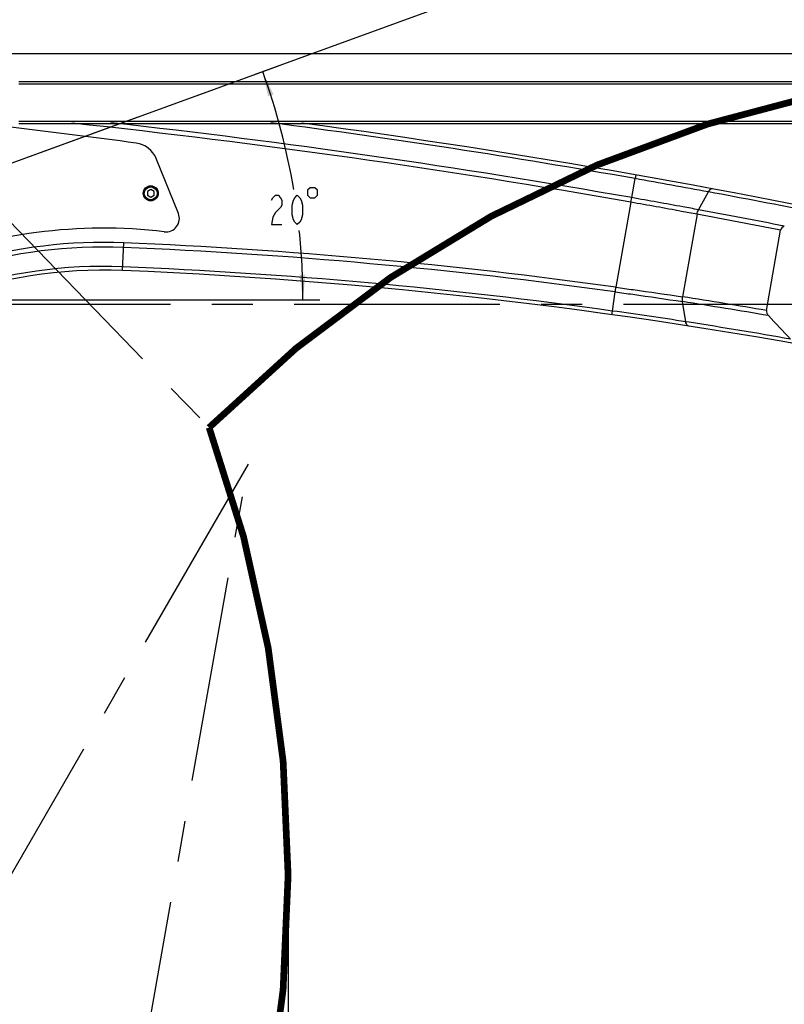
# Model space of a CAD drawing. Header units: millimetres. Extents: x 0 to 5945, y 0 to 4205.
# Tile 69 of 80: x 3327 to 3782, y 2986 to 3573. Entities that reach past the tile are written whole.
import ezdxf

# ---------------------------------------------------------------- set-up
doc = ezdxf.new("R2010")
doc.units = ezdxf.units.MM
doc.header["$LTSCALE"] = 326.975
doc.linetypes.add('CENTER', pattern=[0.6, 0.375, -0.075, 0.075, -0.075])
doc.layers.get('0').update_dxf_attribs({"linetype": 'CONTINUOUS'})
for name, color, linetype in [('204104000008_DXF_DIMENSION', 7, 'CONTINUOUS'), ('304102000079DXF_CONTINUOUS_LINE', 7, 'CONTINUOUS'), ('304102000080_DXF_DIMENSION', 7, 'CONTINUOUS'), ('304103000028_DXF_DIMENSION', 7, 'CONTINUOUS'), ('304103000033DXF_CONTINUOUS_LINE', 7, 'CONTINUOUS'), ('304105000172DXF_CONTINUOUS_LINE', 7, 'CONTINUOUS'), ('501023000062DXF_CONTINUOUS_LINE', 7, 'CONTINUOUS'), ('604006000002DXF_CONTINUOUS_LINE', 7, 'CONTINUOUS'), ('DEFAULT_1', 7, 'CENTER')]:
    doc.layers.add(name, color=color, linetype=linetype)
doc.styles.get("Standard").update_dxf_attribs({"font": 'txt', "width": 0.7})
doc.dimstyles.new('DIMSTYLE_1', dxfattribs={"dimtxt": 17.5, "dimasz": 15, "dimexe": 2, "dimexo": 0.2, "dimgap": 0.875, "dimtad": 0, "dimtih": 1, "dimtoh": 1, "dimdsep": 46, "dimtxsty": 'Standard', "dimblk": '_FILLED', "dimblk1": '_FILLED', "dimblk2": '_FILLED', "dimcen": 0.09, "dimclrt": 5, "dimazin": 2, "dimtp": 0.01, "dimtm": 0.01, "dimtfac": 1, "dimtofl": 0, "dimtmove": 0, "dimatfit": 3, "dimldrblk": '_FILLED', "dimfxl": 0, "dimtolj": 1, "dimarcsym": 0})
doc.dimstyles.new('DIMSTYLE_2', dxfattribs={"dimtxt": 17.5, "dimasz": 15, "dimexe": 2, "dimexo": 0.2, "dimgap": 0.875, "dimtad": 1, "dimdec": 0, "dimdsep": 46, "dimtxsty": 'Standard', "dimblk": '_FILLED', "dimblk1": '_FILLED', "dimblk2": '_FILLED', "dimcen": 0.09, "dimclrt": 5, "dimazin": 2, "dimtfac": 1, "dimtdec": 0, "dimtofl": 0, "dimtmove": 0, "dimatfit": 3, "dimldrblk": '_FILLED', "dimfxl": 0, "dimtolj": 1, "dimarcsym": 0})
doc.dimstyles.new('DIMSTYLE_4', dxfattribs={"dimtxt": 17.5, "dimasz": 15, "dimexe": 2, "dimexo": 0.2, "dimgap": 1.75, "dimtad": 0, "dimtih": 1, "dimtoh": 1, "dimdec": 1, "dimdsep": 46, "dimtxsty": 'Standard', "dimblk": '_FILLED', "dimblk1": '_FILLED', "dimblk2": '_FILLED', "dimcen": 0.09, "dimclrt": 5, "dimazin": 2, "dimtp": 0.5, "dimtm": 0.5, "dimtfac": 1, "dimtdec": 65535, "dimtofl": 0, "dimtmove": 0, "dimatfit": 3, "dimldrblk": '_FILLED', "dimfxl": 0, "dimtolj": 1, "dimarcsym": 0})
doc.dimstyles.new('DIMSTYLE_6', dxfattribs={"dimtxt": 17.5, "dimasz": 15, "dimexe": 2, "dimexo": 0.2, "dimgap": 0.875, "dimtad": 1, "dimdsep": 46, "dimtxsty": 'Standard', "dimblk": '_FILLED', "dimblk1": '_FILLED', "dimblk2": '_FILLED', "dimcen": 0.09, "dimclrt": 5, "dimazin": 2, "dimtp": 0.01, "dimtm": 0.01, "dimtfac": 1, "dimtofl": 0, "dimtmove": 0, "dimatfit": 3, "dimldrblk": '_FILLED', "dimfxl": 0, "dimtolj": 1, "dimarcsym": 0})

# ---------------------------------------------------------------- blocks, each defined once
blk = doc.blocks.new('*D4')
at = {"layer": '204104000008_DXF_DIMENSION', "color": 2, "linetype": 'Continuous'}
blk.add_line((3486.42, 3061.86), (3486.42, 1528.82), dxfattribs=at)
blk = doc.blocks.new('_FILLED')
at = {"color": 0, "linetype": 'ByBlock'}
blk.add_solid([(0, 0), (-1, 0.117), (-1, -0.117)], dxfattribs=at)
blk = doc.blocks.new('*D7')
at = {"layer": '204104000008_DXF_DIMENSION', "color": 2, "linetype": 'Continuous'}
for p, q in [((3098.55, 3406.01), (3480.66, 3545.09)), ((3098.61, 3405.67), (3505.25, 3405.67))]:
    blk.add_line(p, q, dxfattribs=at)
for start, end in [(9.53399, 20), (0, 5.97063)]:
    blk.add_arc((3097.61, 3405.67), 397.64, start, end, dxfattribs=at)
for points in [[(3477.79, 3528.05), (3471.27, 3541.67), (3474.48, 3526.92)], [(3493.22, 3420.64), (3495.25, 3405.67), (3496.71, 3420.7)]]:
    blk.add_solid(points, dxfattribs=at)
blk = doc.blocks.new('*D9')
at = {"layer": '204104000008_DXF_DIMENSION', "color": 2, "linetype": 'Continuous'}
for p, q in [((3314.38, 3459.64), (3314.38, 3790.29)), ((3877.61, 3457.67), (3877.61, 3790.29)), ((3314.38, 3780.29), (3596, 3780.29)), ((3877.61, 3780.29), (3596, 3780.29))]:
    blk.add_line(p, q, dxfattribs=at)
at = {"layer": '204104000008_DXF_DIMENSION', "color": 2, "linetype": 'Continuous', "xscale": 15, "yscale": 15, "zscale": 15, "rotation": 180}
blk.add_blockref('_FILLED', (3314.38, 3780.29), dxfattribs=at)
at = {"layer": '204104000008_DXF_DIMENSION', "color": 2, "linetype": 'Continuous', "xscale": 15, "yscale": 15, "zscale": 15}
blk.add_blockref('_FILLED', (3877.61, 3780.29), dxfattribs=at)
blk = doc.blocks.new('*D16')
at = {"layer": '304103000028_DXF_DIMENSION', "color": 2, "linetype": 'Continuous'}
for p, q in [((2912.61, 3363.86), (2912.61, 3963.17)), ((4098.41, 3515.71), (4098.41, 3963.17)), ((2912.61, 3953.17), (3505.51, 3953.17)), ((4098.41, 3953.17), (3505.51, 3953.17))]:
    blk.add_line(p, q, dxfattribs=at)
at = {"layer": '304103000028_DXF_DIMENSION', "color": 2, "linetype": 'Continuous', "xscale": 15, "yscale": 15, "zscale": 15, "rotation": 180}
blk.add_blockref('_FILLED', (2912.61, 3953.17), dxfattribs=at)
at = {"layer": '304103000028_DXF_DIMENSION', "color": 2, "linetype": 'Continuous', "xscale": 15, "yscale": 15, "zscale": 15}
blk.add_blockref('_FILLED', (4098.41, 3953.17), dxfattribs=at)
blk = doc.blocks.new('*D17')
at = {"layer": '304102000080_DXF_DIMENSION', "color": 2, "linetype": 'Continuous'}
for p, q in [((4067.7, 3552.17), (1934.99, 3552.17)), ((1944.99, 3552.17), (1944.99, 2875.92)), ((1944.99, 2199.67), (1944.99, 2875.92)), ((2767.49, 2199.67), (1934.99, 2199.67))]:
    blk.add_line(p, q, dxfattribs=at)
at = {"layer": '304102000080_DXF_DIMENSION', "color": 2, "linetype": 'Continuous', "xscale": 15, "yscale": 15, "zscale": 15}
for p, rotation in [((1944.99, 3552.17), 90), ((1944.99, 2199.67), 270)]:
    blk.add_blockref('_FILLED', p, dxfattribs=dict(at, rotation=rotation))

msp = doc.modelspace()

# ---------------------------------------------------------------- linework, layer by layer
at = {"color": 2, "linetype": 'Continuous', "const_width": 4}
for points in [[(4646.133, 3058.39, 0.5515657), (3439.384, 3329.636)], [(3413.344, 2733.218, 0.1989124), (3439.384, 3329.636)]]:
    msp.add_lwpolyline(points, format="xyb", dxfattribs=at)
at = {"layer": '204104000008_DXF_DIMENSION', "color": 5, "linetype": 'Continuous'}
for points in [[(3476.597, 3465.117), (3477.362, 3466.576), (3478.894, 3468.034), (3480.425, 3468.034), (3481.956, 3466.576), (3482.722, 3465.117), (3482.722, 3462.201), (3481.956, 3460.742)], [(3491.909, 3450.534), (3490.378, 3451.993), (3489.612, 3453.451), (3488.847, 3456.367), (3488.847, 3462.201), (3489.612, 3465.117), (3490.378, 3466.576), (3491.909, 3468.034), (3493.44, 3466.576), (3494.206, 3465.117), (3494.972, 3462.201), (3494.972, 3456.367), (3494.206, 3453.451), (3493.44, 3451.993), (3491.909, 3450.534)], [(3498.034, 3470.951), (3498.034, 3468.034), (3499.492, 3466.576), (3502.409, 3466.576), (3503.867, 3468.034), (3503.867, 3470.951), (3502.409, 3472.409), (3499.492, 3472.409), (3498.034, 3470.951)], [(3481.956, 3460.742), (3478.894, 3457.826), (3477.362, 3454.909), (3476.597, 3450.534), (3482.722, 3450.534)]]:
    msp.add_lwpolyline(points, dxfattribs=at)
at = {"layer": '304102000079DXF_CONTINUOUS_LINE', "color": 9, "linetype": 'Continuous'}
for p, q in [((3693.457, 3480.113), (3693.066, 3477.92)), ((3691.07, 3466.583), (3693.068, 3477.92)), ((3730.856, 3459.376), (3736.731, 3470.023)), ((3690.586, 3463.851), (3681.656, 3413.199)), ((3690.589, 3463.851), (3691.072, 3466.583)), ((3729.947, 3456.702), (3721.275, 3407.522)), ((3387.888, 3423.172), (3388.569, 3439.673)), ((3679.627, 3399.057), (3681.22, 3410.46)), ((3723.242, 3392.647), (3721.229, 3404.678)), ((3679.32, 3396.851), (3679.627, 3399.057)), ((3725.316, 3392.325), (3723.244, 3392.647))]:
    msp.add_line(p, q, dxfattribs=at)
at = {"layer": '304102000079DXF_CONTINUOUS_LINE', "color": 7, "linetype": 'Continuous'}
msp.add_line((3771.327, 3399.315), (3779.768, 3447.189), dxfattribs=at)
at = {"layer": '304102000079DXF_CONTINUOUS_LINE', "color": 9, "linetype": 'Continuous'}
for centre, radius, start, end in [((2825.966, -1444.058), 4983.487, 80.008793, 83.874785), ((2825.966, -1444.058), 4986.26, 80.008756, 83.611183), ((2825.966, -1444.058), 4997.774, 80.008756, 82.524874), ((2842.925, -1346.159), 4898.417, 79.486435, 80.005449), ((2825.369, -1443.749), 4997.573, 78.762779, 79.492674), ((2819.968, -1443.802), 4984.275, 78.897447, 79.480503), ((2821.801, -1444.096), 4987.02, 78.899663, 79.497175), ((3376.332, 3143.411), 296.516, 87.634675, 124.562159), ((3264.075, 425.728), 3016.514, 82.04288, 87.634675), ((3376.332, 3143.411), 293.742, 87.634675, 125.901931), ((3264.075, 425.728), 3013.74, 82.043886, 87.634675), ((3376.332, 3143.411), 282.227, 87.634675, 129.351174), ((3264.075, 425.728), 3002.226, 82.043886, 87.634675), ((3060.802, 3510.912), 628.498, 350.802702, 351.055856), ((3259.905, 425.545), 3014.645, 80.210033, 81.197558), ((3258.132, 426.209), 3017.073, 80.206536, 81.169757), ((3278.709, 518.821), 2908.004, 81.206988, 82.075572), ((3263.384, 425.492), 3002.579, 79.983693, 81.150173)]:
    msp.add_arc(centre, radius, start, end, dxfattribs=at)
at = {"layer": '304102000079DXF_CONTINUOUS_LINE', "color": 7, "linetype": 'Continuous'}
for centre, radius, start, end in [((2825.966, -1444.058), 5000, 77.758931, 82.316239), ((3376.332, 3143.411), 280, 87.634675, 132.432396), ((3264.075, 425.728), 3000, 78.356515, 87.634675), ((729.397, 529.601), 4180.719, 43.0274, 43.290114)]:
    msp.add_arc(centre, radius, start, end, dxfattribs=at)
at = {"layer": '304102000079DXF_CONTINUOUS_LINE', "color": 9, "linetype": 'Continuous'}
for points, knots in [([(3739.185, 3471.838), (3738.979, 3471.876), (3737.879, 3471.774), (3737.143, 3470.766), (3736.733, 3470.022)], [0, 0, 0, 0, 0.1971774, 1, 1, 1, 1]), ([(3729.948, 3456.707), (3726.874, 3457.289), (3713.759, 3459.701), (3700.642, 3462.104), (3690.587, 3463.855)], [0, 0, 0, 0, 0.2346067, 1, 1, 1, 1]), ([(3730.856, 3459.376), (3727.749, 3459.962), (3714.492, 3462.392), (3701.233, 3464.814), (3691.071, 3466.585)], [0, 0, 0, 0, 0.2346234, 1, 1, 1, 1]), ([(3681.22, 3410.455), (3684.704, 3409.974), (3698.055, 3408.15), (3711.383, 3406.164), (3721.229, 3404.678)], [0, 0, 0, 0, 0.2610229, 1, 1, 1, 1]), ([(3681.656, 3413.195), (3685.106, 3412.724), (3698.327, 3410.939), (3711.525, 3408.983), (3721.274, 3407.516)], [0, 0, 0, 0, 0.2610172, 1, 1, 1, 1]), ([(3724.959, 3390.115), (3724.752, 3390.147), (3723.744, 3390.609), (3723.383, 3391.807), (3723.242, 3392.647)], [0, 0, 0, 0, 0.1973095, 1, 1, 1, 1])]:
    msp.add_open_spline(points, degree=3, knots=knots, dxfattribs=at)
for points in [[(3729.946, 3456.707), (3730.113, 3457.632), (3730.405, 3458.551), (3730.856, 3459.376)], [(3721.274, 3407.522), (3721.116, 3406.589), (3721.081, 3405.618), (3721.23, 3404.683)]]:
    msp.add_open_spline(points, degree=3, dxfattribs=at)
at = {"layer": '304102000079DXF_CONTINUOUS_LINE', "color": 7, "linetype": 'Continuous'}
for points in [[(3781.941, 3449.625), (3780.962, 3449.149), (3779.957, 3448.26), (3779.768, 3447.189)], [(3771.327, 3399.315), (3771.139, 3398.249), (3771.764, 3397.078), (3772.506, 3396.29)]]:
    msp.add_open_spline(points, degree=3, dxfattribs=at)
at = {"layer": '304103000033DXF_CONTINUOUS_LINE', "color": 7, "linetype": 'Continuous'}
for p, q in [((4041.689, 3535.672), (3325.962, 3535.672)), ((3325.962, 3510.672), (4041.689, 3510.672))]:
    msp.add_line(p, q, dxfattribs=at)
at = {"layer": '304103000033DXF_CONTINUOUS_LINE', "color": 9, "linetype": 'Continuous'}
for p, q in [((4041.689, 3534.172), (3325.962, 3534.172)), ((3325.962, 3512.172), (4041.689, 3512.172))]:
    msp.add_line(p, q, dxfattribs=at)
at = {"layer": '304105000172DXF_CONTINUOUS_LINE', "color": 7, "linetype": 'Continuous'}
msp.add_line((3421.072, 3457.176), (3407.877, 3489.836), dxfattribs=at)
for centre, radius, start, end in [((2735.531, -1433.904), 4977, 82.374587, 83.259508), ((3393.969, 3484.216), 15, 22, 82.374587), ((3413.655, 3454.179), 8, 263.151547, 22), ((3376.331, 3143.412), 305, 83.151547, 111.802628)]:
    msp.add_arc(centre, radius, start, end, dxfattribs=at)
at = {"layer": '501023000062DXF_CONTINUOUS_LINE', "color": 7, "linetype": 'Continuous'}
for p, q in [((3404.611, 3471.482), (3402.611, 3470.327)), ((3402.611, 3470.327), (3402.611, 3468.018)), ((3402.611, 3468.018), (3404.611, 3466.863)), ((3406.611, 3470.327), (3404.611, 3471.482)), ((3404.611, 3466.863), (3406.611, 3468.018)), ((3406.611, 3468.018), (3406.611, 3470.327))]:
    msp.add_line(p, q, dxfattribs=at)
msp.add_circle((3404.611, 3469.172), 4.36, dxfattribs=at)
at = {"layer": '501023000062DXF_CONTINUOUS_LINE', "color": 9, "linetype": 'Continuous'}
msp.add_circle((3404.611, 3469.172), 3.86, dxfattribs=at)
at = {"layer": '604006000002DXF_CONTINUOUS_LINE', "color": 7, "linetype": 'Continuous'}
msp.add_circle((3404.611, 3469.172), 4.5, dxfattribs=at)
at = {"layer": 'DEFAULT_1', "color": 2, "linetype": 'CENTER'}
for p, q in [((3097.611, 3405.672), (3830.572, 3672.448)), ((3314.384, 3458.636), (3439.384, 3329.636)), ((3462.611, 3307.871), (3097.611, 2675.672)), ((3327.166, 2539.721), (3462.611, 3307.871))]:
    msp.add_line(p, q, dxfattribs=at)
at = {"layer": 'DEFAULT_1', "color": 7, "linetype": 'CENTER'}
msp.add_line((3097.611, 3403.172), (3877.611, 3403.172), dxfattribs=at)

# ---------------------------------------------------------------- dimensions: what is measured, and where the dimension line sits
at = {"layer": '204104000008_DXF_DIMENSION', "color": 2, "linetype": 'Continuous'}
dim = msp.add_linear_dim(base=(3314.384, 3780.292), p1=(3877.611, 3457.472), p2=(3314.384, 3459.436), angle=180, dimstyle='DIMSTYLE_2', dxfattribs=at)
dim.commit()
dim.dimension.update_dxf_attribs({"geometry": '*D9', "text_midpoint": (3577.623, 3780.292), "dimtype": 160})
dim = msp.add_angular_dim_2l(base=(3489.207, 3474.721), line1=((3094.435, 3405.672), (3098.411, 3405.672)), line2=((3094.627, 3404.586), (3098.363, 3405.946)), dimstyle='DIMSTYLE_4', dxfattribs=at)
dim.commit()
dim.dimension.update_dxf_attribs({"geometry": '*D7', "text_midpoint": (3473.534, 3450.534), "dimtype": 162})
dim = msp.add_ordinate_dim(feature_location=(3486.423, 3061.86), offset=(0, -1533.045), dtype=1, origin=(2912.611, 3062.86), dimstyle='DIMSTYLE_1', override={"dimgap": 4.375088, "dimtad": 1, "dimtih": 0, "dimtoh": 0}, dxfattribs=at)
dim.commit()
dim.dimension.update_dxf_attribs({"geometry": '*D4', "text_midpoint": (3482.048, 1446.565)})
at = {"layer": '304102000080_DXF_DIMENSION', "color": 2, "linetype": 'Continuous'}
dim = msp.add_linear_dim(base=(1944.991, 2199.672), p1=(4067.903, 3552.172), p2=(2767.688, 2199.672), angle=270, dimstyle='DIMSTYLE_6', dxfattribs=at)
dim.commit()
dim.dimension.update_dxf_attribs({"geometry": '*D17', "text_midpoint": (1944.991, 2839.172), "dimtype": 160})
at = {"layer": '304103000028_DXF_DIMENSION', "color": 2, "linetype": 'Continuous'}
dim = msp.add_linear_dim(base=(4098.409, 3953.17), p1=(2912.611, 3363.657), p2=(4098.409, 3515.506), dimstyle='DIMSTYLE_2', dxfattribs=at)
dim.commit()
dim.dimension.update_dxf_attribs({"geometry": '*D16', "text_midpoint": (3481.01, 3953.17), "dimtype": 160})

doc.saveas('drawing.dxf')
